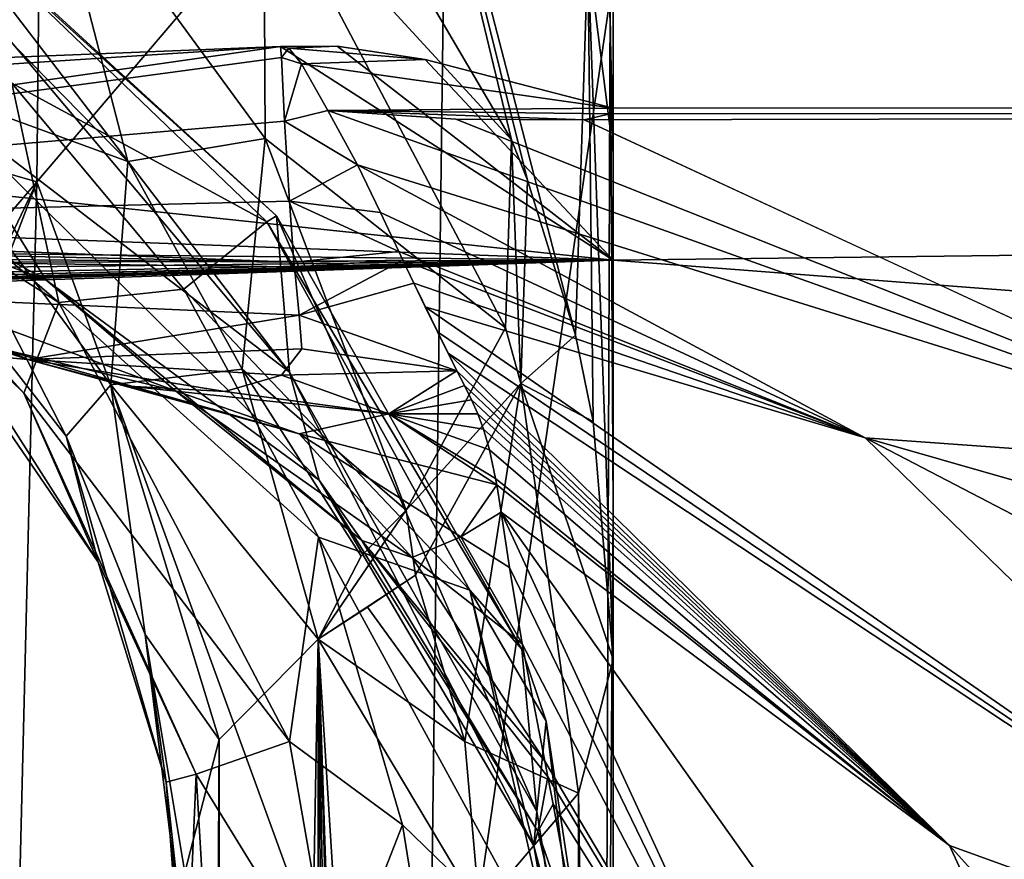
# Model space of a CAD drawing. Header units: millimetres. Extents: x -151 to 151, y -40 to 44.
# Tile 56 of 124: x -104.754 to -103.835, y 20.653 to 21.438. Entities that reach past the tile are written whole.
import ezdxf

# ---------------------------------------------------------------- set-up
doc = ezdxf.new("R2010")
doc.units = ezdxf.units.MM
doc.header["$LTSCALE"] = 45.597872
for name, color, linetype in [('280', 7, 'CONTINUOUS'), ('286', 7, 'CONTINUOUS'), ('355', 7, 'CONTINUOUS'), ('356', 7, 'CONTINUOUS'), ('358', 7, 'CONTINUOUS'), ('377', 7, 'CONTINUOUS'), ('389', 7, 'CONTINUOUS'), ('390', 7, 'CONTINUOUS'), ('408', 7, 'CONTINUOUS'), ('459', 7, 'CONTINUOUS'), ('460', 7, 'CONTINUOUS'), ('462', 7, 'CONTINUOUS'), ('463', 7, 'CONTINUOUS'), ('470', 7, 'CONTINUOUS'), ('507', 7, 'CONTINUOUS'), ('508', 7, 'CONTINUOUS'), ('518', 7, 'CONTINUOUS'), ('519', 7, 'CONTINUOUS'), ('520', 7, 'CONTINUOUS'), ('521', 7, 'CONTINUOUS'), ('552', 7, 'CONTINUOUS'), ('554', 7, 'CONTINUOUS')]:
    doc.layers.add(name, color=color, linetype=linetype)

msp = doc.modelspace()

# ---------------------------------------------------------------- linework, layer by layer
at = {"layer": '280', "color": 7, "linetype": 'CONTINUOUS', "true_color": 0xa2afbf}
for points in [[(-105.6509, 21.3668, -0.56749), (-104.51047, 21.41259, -0.25952), (-104.2, 21.21303, -3.00631), (-105.6509, 21.3668, -0.56749)], [(-104.2, 21.21303, -3.00631), (-104.51047, 21.41259, -0.25952), (-104.45757, 21.41298, 0.35979), (-104.2, 21.21303, -3.00631)], [(-104.37534, 21.40061, 0.88452), (-104.2, 21.21303, -3.00631), (-104.45757, 21.41298, 0.35979), (-104.37534, 21.40061, 0.88452)], [(-104.2, 21.35517, 1.72838), (-104.2, 21.21303, -3.00631), (-104.37534, 21.40061, 0.88452), (-104.2, 21.35517, 1.72838)], [(-106.88587, 21.31354, -0.86796), (-105.6509, 21.3668, -0.56749), (-104.2, 21.21303, -3.00631), (-106.88587, 21.31354, -0.86796)], [(-108.1962, 21.25419, -1.15321), (-106.88587, 21.31354, -0.86796), (-104.2, 21.21303, -3.00631), (-108.1962, 21.25419, -1.15321)], [(-109.45797, 21.19528, -1.39878), (-108.1962, 21.25419, -1.15321), (-104.2, 21.21303, -3.00631), (-109.45797, 21.19528, -1.39878)], [(-119.50878, 20.68306, -2.93597), (-119.15391, 20.74805, -2.53877), (-104.2, 21.21303, -3.00631), (-119.50878, 20.68306, -2.93597)], [(-104.2, 20.03399, -7.59406), (-119.50878, 20.68306, -2.93597), (-104.2, 21.21303, -3.00631), (-104.2, 20.03399, -7.59406)], [(-119.15391, 20.74805, -2.53877), (-117.98888, 20.7984, -2.46085), (-104.2, 21.21303, -3.00631), (-119.15391, 20.74805, -2.53877)], [(-117.98888, 20.7984, -2.46085), (-116.75035, 20.85338, -2.36207), (-104.2, 21.21303, -3.00631), (-117.98888, 20.7984, -2.46085)], [(-116.75035, 20.85338, -2.36207), (-115.42056, 20.91388, -2.2369), (-104.2, 21.21303, -3.00631), (-116.75035, 20.85338, -2.36207)], [(-115.42056, 20.91388, -2.2369), (-113.97688, 20.98099, -2.0774), (-104.2, 21.21303, -3.00631), (-115.42056, 20.91388, -2.2369)], [(-113.97688, 20.98099, -2.0774), (-112.39091, 21.05593, -1.87185), (-104.2, 21.21303, -3.00631), (-113.97688, 20.98099, -2.0774)], [(-112.39091, 21.05593, -1.87185), (-110.62481, 21.14, -1.60241), (-104.2, 21.21303, -3.00631), (-112.39091, 21.05593, -1.87185)], [(-110.62481, 21.14, -1.60241), (-109.45797, 21.19528, -1.39878), (-104.2, 21.21303, -3.00631), (-110.62481, 21.14, -1.60241)], [(-119.83185, 20.62135, -3.27072), (-119.50878, 20.68306, -2.93597), (-104.2, 20.03399, -7.59406), (-119.83185, 20.62135, -3.27072)]]:
    msp.add_3dface(points, dxfattribs=at)
at = {"layer": '286', "color": 7, "linetype": 'CONTINUOUS', "true_color": 0xa2afbf}
for points in [[(-107.46144, 22.02488, 12.09411), (-106.40587, 21.88176, 12.44352), (-104.74663, 21.1204, 8.58517), (-107.46144, 22.02488, 12.09411)], [(-105.88218, 21.22386, 8.21383), (-107.46144, 22.02488, 12.09411), (-104.74663, 21.1204, 8.58517), (-105.88218, 21.22386, 8.21383)], [(-104.74663, 21.1204, 8.58517), (-106.40587, 21.88176, 12.44352), (-104.77669, 21.13156, 8.79238), (-104.74663, 21.1204, 8.58517)], [(-104.51047, 21.41259, -0.25952), (-105.6509, 21.3668, -0.56749), (-106.99304, 21.2513, 3.45964), (-104.51047, 21.41259, -0.25952)], [(-104.51047, 21.41259, -0.25952), (-106.99304, 21.2513, 3.45964), (-105.73174, 21.23771, 3.80829), (-104.51047, 21.41259, -0.25952)], [(-104.51047, 21.41259, -0.25952), (-105.73174, 21.23771, 3.80829), (-104.50969, 21.40235, 0.79895), (-104.51047, 21.41259, -0.25952)], [(-104.50969, 21.40235, 0.79895), (-105.73174, 21.23771, 3.80829), (-104.50672, 21.34311, 2.12318), (-104.50969, 21.40235, 0.79895)], [(-105.73174, 21.23771, 3.80829), (-104.50229, 21.26815, 3.31309), (-104.50672, 21.34311, 2.12318), (-105.73174, 21.23771, 3.80829)], [(-107.04097, 21.30873, 7.85594), (-105.88218, 21.22386, 8.21383), (-104.49802, 21.21134, 4.1924), (-107.04097, 21.30873, 7.85594)], [(-105.73174, 21.23771, 3.80829), (-107.04097, 21.30873, 7.85594), (-104.49802, 21.21134, 4.1924), (-105.73174, 21.23771, 3.80829)], [(-105.73174, 21.23771, 3.80829), (-104.49802, 21.21134, 4.1924), (-104.50229, 21.26815, 3.31309), (-105.73174, 21.23771, 3.80829)], [(-105.88218, 21.22386, 8.21383), (-104.74663, 21.1204, 8.58517), (-104.49327, 21.16176, 5.03681), (-105.88218, 21.22386, 8.21383)], [(-104.49802, 21.21134, 4.1924), (-105.88218, 21.22386, 8.21383), (-104.49764, 21.20689, 4.26393), (-104.49802, 21.21134, 4.1924)], [(-104.49764, 21.20689, 4.26393), (-105.88218, 21.22386, 8.21383), (-104.49327, 21.16176, 5.03681), (-104.49764, 21.20689, 4.26393)], [(-104.49327, 21.16176, 5.03681), (-104.74663, 21.1204, 8.58517), (-104.49053, 21.13016, 5.66718), (-104.49327, 21.16176, 5.03681)], [(-104.49053, 21.13016, 5.66718), (-104.74663, 21.1204, 8.58517), (-104.50955, 21.10558, 6.30938), (-104.49053, 21.13016, 5.66718)], [(-104.74663, 21.1204, 8.58517), (-104.65225, 21.09547, 7.88129), (-104.56265, 21.09055, 7.05249), (-104.74663, 21.1204, 8.58517)], [(-104.50955, 21.10558, 6.30938), (-104.74663, 21.1204, 8.58517), (-104.56265, 21.09055, 7.05249), (-104.50955, 21.10558, 6.30938)]]:
    msp.add_3dface(points, dxfattribs=at)
at = {"layer": '355', "color": 7, "linetype": 'CONTINUOUS', "true_color": 0xa2afbf}
for points in [[(-105.05357, 21.46332, 13.84484), (-104.71764, 21.17354, 14.16504), (-104.76141, 21.37837, 13.83156), (-105.05357, 21.46332, 13.84484)], [(-104.76141, 21.37837, 13.83156), (-104.71764, 21.17354, 14.16504), (-104.6007, 21.18596, 14.04129), (-104.76141, 21.37837, 13.83156)], [(-104.6007, 21.18596, 14.04129), (-104.71764, 21.17354, 14.16504), (-104.47512, 20.95449, 14.29325), (-104.6007, 21.18596, 14.04129)], [(-104.71764, 21.17354, 14.16504), (-104.50216, 20.76358, 14.61387), (-104.47512, 20.95449, 14.29325), (-104.71764, 21.17354, 14.16504)], [(-104.50216, 20.76358, 14.61387), (-104.39648, 20.68576, 14.58824), (-104.47512, 20.95449, 14.29325), (-104.50216, 20.76358, 14.61387)], [(-104.46027, 20.5232, 14.8826), (-104.39648, 20.68576, 14.58824), (-104.50216, 20.76358, 14.61387), (-104.46027, 20.5232, 14.8826)], [(-104.36351, 20.48085, 14.79679), (-104.39648, 20.68576, 14.58824), (-104.46027, 20.5232, 14.8826), (-104.36351, 20.48085, 14.79679)]]:
    msp.add_3dface(points, dxfattribs=at)
at = {"layer": '356', "color": 7, "linetype": 'CONTINUOUS', "true_color": 0xa2afbf}
for points in [[(-104.95199, 21.61057, 14.89025), (-104.73192, 21.60983, 15.15395), (-104.65303, 21.30529, 15.28946), (-104.95199, 21.61057, 14.89025)], [(-104.73192, 21.60983, 15.15395), (-104.52502, 21.32667, 15.46414), (-104.65303, 21.30529, 15.28946), (-104.73192, 21.60983, 15.15395)], [(-104.65303, 21.30529, 15.28946), (-104.52502, 21.32667, 15.46414), (-104.54622, 21.11126, 15.5271), (-104.65303, 21.30529, 15.28946)], [(-104.52502, 21.32667, 15.46414), (-104.39308, 20.97969, 15.84158), (-104.54622, 21.11126, 15.5271), (-104.52502, 21.32667, 15.46414)], [(-104.54622, 21.11126, 15.5271), (-104.39308, 20.97969, 15.84158), (-104.43526, 20.93655, 15.81368), (-104.54622, 21.11126, 15.5271)], [(-104.4753, 20.85908, 15.82176), (-104.54622, 21.11126, 15.5271), (-104.43526, 20.93655, 15.81368), (-104.4753, 20.85908, 15.82176)]]:
    msp.add_3dface(points, dxfattribs=at)
at = {"layer": '358', "color": 7, "linetype": 'CONTINUOUS', "true_color": 0xa2afbf}
for points in [[(-104.38437, 20.91877, 15.90815), (-104.33853, 20.76357, 16.137), (-104.42947, 20.88901, 15.86545), (-104.38437, 20.91877, 15.90815)], [(-104.33853, 20.76357, 16.137), (-104.4753, 20.85908, 15.82176), (-104.42947, 20.88901, 15.86545), (-104.33853, 20.76357, 16.137)], [(-104.3885, 15.88045, 20.93983), (-104.4753, 20.85908, 15.82176), (-104.34088, 16.11042, 20.78637), (-104.3885, 15.88045, 20.93983)], [(-104.4753, 20.85908, 15.82176), (-104.3885, 15.88045, 20.93983), (-104.43155, 15.83943, 20.91169), (-104.4753, 20.85908, 15.82176)], [(-104.34088, 16.11042, 20.78637), (-104.4753, 20.85908, 15.82176), (-104.32471, 16.30614, 20.61662), (-104.34088, 16.11042, 20.78637)], [(-104.32471, 16.30614, 20.61662), (-104.4753, 20.85908, 15.82176), (-104.3247, 18.45635, 18.46643), (-104.32471, 16.30614, 20.61662)], [(-104.3247, 18.45635, 18.46643), (-104.4753, 20.85908, 15.82176), (-104.3247, 20.60656, 16.31623), (-104.3247, 18.45635, 18.46643)], [(-104.3247, 20.60656, 16.31623), (-104.4753, 20.85908, 15.82176), (-104.33853, 20.76357, 16.137), (-104.3247, 20.60656, 16.31623)], [(-104.4753, 15.79746, 20.88338), (-104.4753, 20.85908, 15.82176), (-104.43155, 15.83943, 20.91169), (-104.4753, 15.79746, 20.88338)]]:
    msp.add_3dface(points, dxfattribs=at)
at = {"layer": '377', "color": 7, "linetype": 'CONTINUOUS', "true_color": 0xa2afbf}
for points in [[(-104.95316, 21.35903, 14.6421), (-104.71076, 21.04858, 15.05355), (-104.68096, 20.93096, 14.86851), (-104.95316, 21.35903, 14.6421)], [(-104.90929, 21.26484, 14.44735), (-104.95316, 21.35903, 14.6421), (-104.68096, 20.93096, 14.86851), (-104.90929, 21.26484, 14.44735)], [(-104.71076, 21.04858, 15.05355), (-104.63688, 20.86357, 15.29146), (-104.6172, 20.72559, 15.12596), (-104.71076, 21.04858, 15.05355)], [(-104.68096, 20.93096, 14.86851), (-104.71076, 21.04858, 15.05355), (-104.6172, 20.72559, 15.12596), (-104.68096, 20.93096, 14.86851)], [(-104.6, 20.64104, 15.57258), (-104.6, 20.56561, 15.497), (-104.63688, 20.86357, 15.29146), (-104.6, 20.64104, 15.57258)], [(-104.63688, 20.86357, 15.29146), (-104.6, 20.56561, 15.497), (-104.6172, 20.72559, 15.12596), (-104.63688, 20.86357, 15.29146)], [(-104.6, 20.56561, 15.497), (-104.6, 20.48992, 15.42136), (-104.6172, 20.72559, 15.12596), (-104.6, 20.56561, 15.497)]]:
    msp.add_3dface(points, dxfattribs=at)
at = {"layer": '389', "color": 7, "linetype": 'CONTINUOUS', "true_color": 0xa2afbf}
for points in [[(-104.95199, 21.61057, 14.89025), (-104.65303, 21.30529, 15.28946), (-104.88637, 21.39045, 14.8926), (-104.95199, 21.61057, 14.89025)], [(-104.71076, 21.04858, 15.05355), (-104.95316, 21.35903, 14.6421), (-104.88637, 21.39045, 14.8926), (-104.71076, 21.04858, 15.05355)], [(-104.65303, 21.30529, 15.28946), (-104.66909, 21.09666, 15.28211), (-104.88637, 21.39045, 14.8926), (-104.65303, 21.30529, 15.28946)], [(-104.66909, 21.09666, 15.28211), (-104.71076, 21.04858, 15.05355), (-104.88637, 21.39045, 14.8926), (-104.66909, 21.09666, 15.28211)], [(-104.65303, 21.30529, 15.28946), (-104.54622, 21.11126, 15.5271), (-104.66909, 21.09666, 15.28211), (-104.65303, 21.30529, 15.28946)], [(-104.54622, 21.11126, 15.5271), (-104.4753, 20.85908, 15.82176), (-104.66909, 21.09666, 15.28211), (-104.54622, 21.11126, 15.5271)], [(-104.63688, 20.86357, 15.29146), (-104.71076, 21.04858, 15.05355), (-104.66909, 21.09666, 15.28211), (-104.63688, 20.86357, 15.29146)], [(-104.4753, 20.85908, 15.82176), (-104.56784, 20.76546, 15.69766), (-104.66909, 21.09666, 15.28211), (-104.4753, 20.85908, 15.82176)], [(-104.56784, 20.76546, 15.69766), (-104.63688, 20.86357, 15.29146), (-104.66909, 21.09666, 15.28211), (-104.56784, 20.76546, 15.69766)], [(-104.6, 20.64104, 15.57258), (-104.63688, 20.86357, 15.29146), (-104.56784, 20.76546, 15.69766), (-104.6, 20.64104, 15.57258)]]:
    msp.add_3dface(points, dxfattribs=at)
at = {"layer": '390', "color": 7, "linetype": 'CONTINUOUS', "true_color": 0xa2afbf}
for points in [[(-104.4753, 20.85908, 15.82176), (-104.4753, 15.79746, 20.88338), (-104.56795, 15.67589, 20.78681), (-104.4753, 20.85908, 15.82176)], [(-104.56784, 20.76546, 15.69766), (-104.4753, 20.85908, 15.82176), (-104.56795, 15.67589, 20.78681), (-104.56784, 20.76546, 15.69766)], [(-104.6, 15.54764, 20.66598), (-104.6, 20.64104, 15.57258), (-104.56784, 20.76546, 15.69766), (-104.6, 15.54764, 20.66598)], [(-104.6, 15.54764, 20.66598), (-104.56784, 20.76546, 15.69766), (-104.56795, 15.67589, 20.78681), (-104.6, 15.54764, 20.66598)]]:
    msp.add_3dface(points, dxfattribs=at)
at = {"layer": '408', "color": 7, "linetype": 'CONTINUOUS', "true_color": 0xa2afbf}
for points in [[(-104.71764, 21.17354, 14.16504), (-105.05357, 21.46332, 13.84484), (-105.06334, 21.39426, 14.06062), (-104.71764, 21.17354, 14.16504)], [(-104.7503, 21.08898, 14.42589), (-104.71764, 21.17354, 14.16504), (-105.06334, 21.39426, 14.06062), (-104.7503, 21.08898, 14.42589)], [(-104.90929, 21.26484, 14.44735), (-104.7503, 21.08898, 14.42589), (-105.06334, 21.39426, 14.06062), (-104.90929, 21.26484, 14.44735)], [(-104.90929, 21.26484, 14.44735), (-104.68096, 20.93096, 14.86851), (-104.7503, 21.08898, 14.42589), (-104.90929, 21.26484, 14.44735)], [(-104.50216, 20.76358, 14.61387), (-104.71764, 21.17354, 14.16504), (-104.7503, 21.08898, 14.42589), (-104.50216, 20.76358, 14.61387)], [(-104.58921, 20.73315, 14.85004), (-104.50216, 20.76358, 14.61387), (-104.7503, 21.08898, 14.42589), (-104.58921, 20.73315, 14.85004)], [(-104.68096, 20.93096, 14.86851), (-104.58921, 20.73315, 14.85004), (-104.7503, 21.08898, 14.42589), (-104.68096, 20.93096, 14.86851)], [(-104.68096, 20.93096, 14.86851), (-104.6172, 20.72559, 15.12596), (-104.58921, 20.73315, 14.85004), (-104.68096, 20.93096, 14.86851)], [(-104.46027, 20.5232, 14.8826), (-104.50216, 20.76358, 14.61387), (-104.58921, 20.73315, 14.85004), (-104.46027, 20.5232, 14.8826)], [(-104.6172, 20.72559, 15.12596), (-104.6, 20.48992, 15.42136), (-104.58921, 20.73315, 14.85004), (-104.6172, 20.72559, 15.12596)], [(-104.6, 20.48992, 15.42136), (-104.56783, 20.36548, 15.29626), (-104.58921, 20.73315, 14.85004), (-104.6, 20.48992, 15.42136)], [(-104.56783, 20.36548, 15.29626), (-104.46027, 20.5232, 14.8826), (-104.58921, 20.73315, 14.85004), (-104.56783, 20.36548, 15.29626)]]:
    msp.add_3dface(points, dxfattribs=at)
at = {"layer": '459', "color": 7, "linetype": 'CONTINUOUS', "true_color": 0xa2afbf}
for points in [[(-92.2, 21.36474, 2.4079), (-92.2, 21.36488, -2.40663), (-104.22692, 21.34431, 1.85581), (-92.2, 21.36474, 2.4079)], [(-104.22692, 21.34431, 1.85581), (-92.2, 21.36488, -2.40663), (-104.20274, 21.34972, 1.79424), (-104.22692, 21.34431, 1.85581)], [(-103.51828, 21.01517, 4.19237), (-92.2, 21.36474, 2.4079), (-104.22692, 21.34431, 1.85581), (-103.51828, 21.01517, 4.19237)], [(-92.2, 21.36488, -2.40663), (-104.2, 21.35517, 1.72838), (-104.20274, 21.34972, 1.79424), (-92.2, 21.36488, -2.40663)], [(-104.2, 21.21303, -3.00631), (-104.2, 21.35517, 1.72838), (-92.2, 21.36488, -2.40663), (-104.2, 21.21303, -3.00631)], [(-92.2, 20.29364, -7.10057), (-104.2, 21.21303, -3.00631), (-92.2, 21.36488, -2.40663), (-92.2, 20.29364, -7.10057)], [(-104.2, 20.03399, -7.59406), (-104.2, 21.21303, -3.00631), (-92.2, 20.29364, -7.10057), (-104.2, 20.03399, -7.59406)]]:
    msp.add_3dface(points, dxfattribs=at)
at = {"layer": '460', "color": 7, "linetype": 'CONTINUOUS', "true_color": 0xa2afbf}
for points in [[(-104.2, 22.16176, 23.4552), (-104.2, 20.98052, 22.76917), (-104.2, 24.49459, 23.70075), (-104.2, 22.16176, 23.4552)], [(-104.2, 24.49459, 23.70075), (-104.2, 20.98052, 22.76917), (-104.2, 23.74148, 22.6116), (-104.2, 24.49459, 23.70075)], [(-104.2, 19.97034, 22.24733), (-104.2, 19.69314, 22.11221), (-104.2, 23.74148, 22.6116), (-104.2, 19.97034, 22.24733)], [(-104.2, 23.74148, 22.6116), (-104.2, 19.69314, 22.11221), (-104.2, 23.19625, 21.73233), (-104.2, 23.74148, 22.6116)], [(-104.2, 20.13438, 22.32862), (-104.2, 19.97034, 22.24733), (-104.2, 23.74148, 22.6116), (-104.2, 20.13438, 22.32862)], [(-104.2, 20.42449, 22.47522), (-104.2, 20.13438, 22.32862), (-104.2, 23.74148, 22.6116), (-104.2, 20.42449, 22.47522)], [(-104.2, 20.98052, 22.76917), (-104.2, 20.42449, 22.47522), (-104.2, 23.74148, 22.6116), (-104.2, 20.98052, 22.76917)], [(-104.2, 19.18001, 21.87235), (-104.2, 18.22326, 21.45897), (-104.2, 23.19625, 21.73233), (-104.2, 19.18001, 21.87235)], [(-104.2, 23.19625, 21.73233), (-104.2, 18.22326, 21.45897), (-104.2, 22.84156, 21.11149), (-104.2, 23.19625, 21.73233)], [(-104.2, 19.69314, 22.11221), (-104.2, 19.18001, 21.87235), (-104.2, 23.19625, 21.73233), (-104.2, 19.69314, 22.11221)], [(-104.2, 18.22326, 21.45897), (-104.2, 16.53975, 20.85024), (-104.2, 22.84156, 21.11149), (-104.2, 18.22326, 21.45897)], [(-104.2, 22.84156, 21.11149), (-104.2, 16.53975, 20.85024), (-104.2, 22.32891, 20.13496), (-104.2, 22.84156, 21.11149)], [(-104.2, 22.32891, 20.13496), (-104.2, 16.53975, 20.85024), (-104.2, 18.68996, 18.70004), (-104.2, 22.32891, 20.13496)], [(-104.2, 21.79915, 19.01849), (-104.2, 22.32891, 20.13496), (-104.2, 18.68996, 18.70004), (-104.2, 21.79915, 19.01849)], [(-104.2, 21.31384, 17.86449), (-104.2, 21.79915, 19.01849), (-104.2, 18.68996, 18.70004), (-104.2, 21.31384, 17.86449)], [(-104.2, 20.84018, 16.54987), (-104.2, 21.31384, 17.86449), (-104.2, 18.68996, 18.70004), (-104.2, 20.84018, 16.54987)]]:
    msp.add_3dface(points, dxfattribs=at)
at = {"layer": '462', "color": 7, "linetype": 'CONTINUOUS', "true_color": 0xa2afbf}
for points in [[(-104.72386, 22.66891, 25.41262), (-105.29036, 21.44412, 25.10753), (-104.73813, 21.28638, 24.51947), (-104.72386, 22.66891, 25.41262)], [(-104.72386, 22.66891, 25.41262), (-104.73813, 21.28638, 24.51947), (-104.35488, 21.73616, 24.09935), (-104.72386, 22.66891, 25.41262)], [(-104.2, 20.98052, 22.76917), (-104.2, 22.16176, 23.4552), (-104.20267, 21.45889, 23.15586), (-104.2, 20.98052, 22.76917)], [(-104.35488, 21.73616, 24.09935), (-104.73813, 21.28638, 24.51947), (-104.37374, 20.28384, 23.32102), (-104.35488, 21.73616, 24.09935)], [(-104.35488, 21.73616, 24.09935), (-104.37374, 20.28384, 23.32102), (-104.20267, 21.45889, 23.15586), (-104.35488, 21.73616, 24.09935)], [(-104.20267, 21.45889, 23.15586), (-104.37374, 20.28384, 23.32102), (-104.20881, 19.76612, 22.35593), (-104.20267, 21.45889, 23.15586)], [(-104.2, 20.98052, 22.76917), (-104.20267, 21.45889, 23.15586), (-104.20881, 19.76612, 22.35593), (-104.2, 20.98052, 22.76917)], [(-105.29036, 21.44412, 25.10753), (-105.31115, 20.61237, 24.61657), (-104.73813, 21.28638, 24.51947), (-105.29036, 21.44412, 25.10753)], [(-105.32895, 20.04264, 24.30864), (-105.34254, 19.70519, 24.13733), (-104.73813, 21.28638, 24.51947), (-105.32895, 20.04264, 24.30864)], [(-104.73813, 21.28638, 24.51947), (-105.34254, 19.70519, 24.13733), (-104.77402, 19.83051, 23.74669), (-104.73813, 21.28638, 24.51947)], [(-105.31115, 20.61237, 24.61657), (-105.32895, 20.04264, 24.30864), (-104.73813, 21.28638, 24.51947), (-105.31115, 20.61237, 24.61657)], [(-104.73813, 21.28638, 24.51947), (-104.77402, 19.83051, 23.74669), (-104.37374, 20.28384, 23.32102), (-104.73813, 21.28638, 24.51947)], [(-104.2, 20.42449, 22.47522), (-104.2, 20.98052, 22.76917), (-104.20881, 19.76612, 22.35593), (-104.2, 20.42449, 22.47522)]]:
    msp.add_3dface(points, dxfattribs=at)
at = {"layer": '463', "color": 7, "linetype": 'CONTINUOUS', "true_color": 0xa2afbf}
for points in [[(-104.50106, 21.67661, 15.67924), (-104.45935, 22.00783, 16.92225), (-104.29484, 21.32565, 16.05954), (-104.50106, 21.67661, 15.67924)], [(-104.22345, 21.50028, 17.50207), (-104.23507, 21.14291, 16.26809), (-104.45935, 22.00783, 16.92225), (-104.22345, 21.50028, 17.50207)], [(-104.23507, 21.14291, 16.26809), (-104.27995, 21.28773, 16.10241), (-104.45935, 22.00783, 16.92225), (-104.23507, 21.14291, 16.26809)], [(-104.29484, 21.32565, 16.05954), (-104.45935, 22.00783, 16.92225), (-104.27995, 21.28773, 16.10241), (-104.29484, 21.32565, 16.05954)], [(-104.21449, 21.93571, 18.73339), (-104.2, 21.31384, 17.86449), (-104.22345, 21.50028, 17.50207), (-104.21449, 21.93571, 18.73339)], [(-104.2, 21.79915, 19.01849), (-104.2, 21.31384, 17.86449), (-104.21449, 21.93571, 18.73339), (-104.2, 21.79915, 19.01849)], [(-104.83531, 21.36393, 11.97453), (-104.91208, 21.59504, 13.26009), (-104.50224, 21.10859, 12.42787), (-104.83531, 21.36393, 11.97453)], [(-104.50224, 21.10859, 12.42787), (-104.91208, 21.59504, 13.26009), (-104.84131, 21.55092, 13.30043), (-104.50224, 21.10859, 12.42787)], [(-104.51438, 21.25439, 13.55931), (-104.50224, 21.10859, 12.42787), (-104.84131, 21.55092, 13.30043), (-104.51438, 21.25439, 13.55931)], [(-104.23507, 21.14291, 16.26809), (-104.22345, 21.50028, 17.50207), (-104.21851, 21.06245, 16.35104), (-104.23507, 21.14291, 16.26809)], [(-104.2, 21.31384, 17.86449), (-104.2, 20.84018, 16.54987), (-104.22345, 21.50028, 17.50207), (-104.2, 21.31384, 17.86449)], [(-104.22345, 21.50028, 17.50207), (-104.2, 20.84018, 16.54987), (-104.21851, 21.06245, 16.35104), (-104.22345, 21.50028, 17.50207)], [(-105.07892, 21.32393, 10.72387), (-105.21104, 21.46429, 11.5904), (-104.72969, 21.1948, 10.6634), (-105.07892, 21.32393, 10.72387)], [(-104.72969, 21.1948, 10.6634), (-105.21104, 21.46429, 11.5904), (-104.83531, 21.36393, 11.97453), (-104.72969, 21.1948, 10.6634)], [(-104.51047, 21.41259, -0.25952), (-104.50969, 21.40235, 0.79895), (-104.50273, 21.41113, 0.41326), (-104.51047, 21.41259, -0.25952)], [(-104.50273, 21.41113, 0.41326), (-104.50969, 21.40235, 0.79895), (-104.49092, 21.39648, 0.98684), (-104.50273, 21.41113, 0.41326)], [(-104.50969, 21.40235, 0.79895), (-104.50672, 21.34311, 2.12318), (-104.49092, 21.39648, 0.98684), (-104.50969, 21.40235, 0.79895)], [(-104.50672, 21.34311, 2.12318), (-104.46624, 21.35292, 1.91493), (-104.49092, 21.39648, 0.98684), (-104.50672, 21.34311, 2.12318)], [(-104.72969, 21.1948, 10.6634), (-104.83531, 21.36393, 11.97453), (-104.47461, 21.00777, 11.28502), (-104.72969, 21.1948, 10.6634)], [(-104.47461, 21.00777, 11.28502), (-104.83531, 21.36393, 11.97453), (-104.50224, 21.10859, 12.42787), (-104.47461, 21.00777, 11.28502)], [(-104.46624, 21.35292, 1.91493), (-104.50672, 21.34311, 2.12318), (-104.43871, 21.30215, 2.69354), (-104.46624, 21.35292, 1.91493)], [(-104.50672, 21.34311, 2.12318), (-104.50229, 21.26815, 3.31309), (-104.43871, 21.30215, 2.69354), (-104.50672, 21.34311, 2.12318)], [(-104.92585, 21.20765, 9.76061), (-105.07892, 21.32393, 10.72387), (-104.72969, 21.1948, 10.6634), (-104.92585, 21.20765, 9.76061)], [(-104.43871, 21.30215, 2.69354), (-104.50229, 21.26815, 3.31309), (-104.41716, 21.25749, 3.29763), (-104.43871, 21.30215, 2.69354)], [(-104.50229, 21.26815, 3.31309), (-104.49802, 21.21134, 4.1924), (-104.39994, 21.2211, 3.76878), (-104.50229, 21.26815, 3.31309)], [(-104.41716, 21.25749, 3.29763), (-104.50229, 21.26815, 3.31309), (-104.39994, 21.2211, 3.76878), (-104.41716, 21.25749, 3.29763)], [(-104.50224, 21.10859, 12.42787), (-104.51438, 21.25439, 13.55931), (-104.27132, 20.69813, 12.78524), (-104.50224, 21.10859, 12.42787)], [(-104.27132, 20.69813, 12.78524), (-104.51438, 21.25439, 13.55931), (-104.28504, 20.84987, 13.90952), (-104.27132, 20.69813, 12.78524)], [(-104.39994, 21.2211, 3.76878), (-104.49802, 21.21134, 4.1924), (-104.3962, 21.21321, 3.87), (-104.39994, 21.2211, 3.76878)], [(-104.77669, 21.13156, 8.79238), (-104.92585, 21.20765, 9.76061), (-104.60873, 21.09108, 9.33058), (-104.77669, 21.13156, 8.79238)], [(-104.60873, 21.09108, 9.33058), (-104.92585, 21.20765, 9.76061), (-104.72969, 21.1948, 10.6634), (-104.60873, 21.09108, 9.33058)], [(-104.49802, 21.21134, 4.1924), (-104.49764, 21.20689, 4.26393), (-104.3962, 21.21321, 3.87), (-104.49802, 21.21134, 4.1924)], [(-104.49764, 21.20689, 4.26393), (-104.49327, 21.16176, 5.03681), (-104.3962, 21.21321, 3.87), (-104.49764, 21.20689, 4.26393)], [(-104.3962, 21.21321, 3.87), (-104.49327, 21.16176, 5.03681), (-104.38592, 21.19167, 4.14586), (-104.3962, 21.21321, 3.87)], [(-104.60873, 21.09108, 9.33058), (-104.72969, 21.1948, 10.6634), (-104.43462, 20.95132, 10.13099), (-104.60873, 21.09108, 9.33058)], [(-104.43462, 20.95132, 10.13099), (-104.72969, 21.1948, 10.6634), (-104.47461, 21.00777, 11.28502), (-104.43462, 20.95132, 10.13099)], [(-104.34578, 21.10972, 5.21312), (-104.38592, 21.19167, 4.14586), (-104.49327, 21.16176, 5.03681), (-104.34578, 21.10972, 5.21312)], [(-104.38592, 21.19167, 4.14586), (-104.34578, 21.10972, 5.21312), (-104.37531, 21.16964, 4.42862), (-104.38592, 21.19167, 4.14586)], [(-104.37531, 21.16964, 4.42862), (-104.34578, 21.10972, 5.21312), (-104.36394, 21.14633, 4.73009), (-104.37531, 21.16964, 4.42862)], [(-104.49327, 21.16176, 5.03681), (-104.49053, 21.13016, 5.66718), (-104.34578, 21.10972, 5.21312), (-104.49327, 21.16176, 5.03681)], [(-104.36394, 21.14633, 4.73009), (-104.34578, 21.10972, 5.21312), (-104.3538, 21.1258, 4.99899), (-104.36394, 21.14633, 4.73009)], [(-104.74663, 21.1204, 8.58517), (-104.77669, 21.13156, 8.79238), (-104.49305, 21.05098, 7.97846), (-104.74663, 21.1204, 8.58517)], [(-104.49305, 21.05098, 7.97846), (-104.77669, 21.13156, 8.79238), (-104.60873, 21.09108, 9.33058), (-104.49305, 21.05098, 7.97846)], [(-104.49053, 21.13016, 5.66718), (-104.50955, 21.10558, 6.30938), (-104.34578, 21.10972, 5.21312), (-104.49053, 21.13016, 5.66718)], [(-104.65225, 21.09547, 7.88129), (-104.74663, 21.1204, 8.58517), (-104.49305, 21.05098, 7.97846), (-104.65225, 21.09547, 7.88129)], [(-104.50955, 21.10558, 6.30938), (-104.56265, 21.09055, 7.05249), (-104.40953, 21.06952, 6.6109), (-104.50955, 21.10558, 6.30938)], [(-104.34578, 21.10972, 5.21312), (-104.50955, 21.10558, 6.30938), (-104.40953, 21.06952, 6.6109), (-104.34578, 21.10972, 5.21312)], [(-104.47461, 21.00777, 11.28502), (-104.50224, 21.10859, 12.42787), (-104.27407, 20.6659, 11.59331), (-104.47461, 21.00777, 11.28502)], [(-104.27407, 20.6659, 11.59331), (-104.50224, 21.10859, 12.42787), (-104.27132, 20.69813, 12.78524), (-104.27407, 20.6659, 11.59331)], [(-104.34578, 21.10972, 5.21312), (-104.40953, 21.06952, 6.6109), (-104.33876, 21.09607, 5.39795), (-104.34578, 21.10972, 5.21312)], [(-104.56265, 21.09055, 7.05249), (-104.65225, 21.09547, 7.88129), (-104.40953, 21.06952, 6.6109), (-104.56265, 21.09055, 7.05249)], [(-104.40953, 21.06952, 6.6109), (-104.65225, 21.09547, 7.88129), (-104.49305, 21.05098, 7.97846), (-104.40953, 21.06952, 6.6109)], [(-104.33876, 21.09607, 5.39795), (-104.40953, 21.06952, 6.6109), (-104.33204, 21.08277, 5.57797), (-104.33876, 21.09607, 5.39795)], [(-104.49305, 21.05098, 7.97846), (-104.60873, 21.09108, 9.33058), (-104.38763, 20.93526, 8.96622), (-104.49305, 21.05098, 7.97846)], [(-104.38763, 20.93526, 8.96622), (-104.60873, 21.09108, 9.33058), (-104.43462, 20.95132, 10.13099), (-104.38763, 20.93526, 8.96622)], [(-104.33204, 21.08277, 5.57797), (-104.40953, 21.06952, 6.6109), (-104.32622, 21.06949, 5.75553), (-104.33204, 21.08277, 5.57797)], [(-104.40953, 21.06952, 6.6109), (-104.49305, 21.05098, 7.97846), (-104.30859, 21.00331, 6.60475), (-104.40953, 21.06952, 6.6109)], [(-104.32622, 21.06949, 5.75553), (-104.40953, 21.06952, 6.6109), (-104.32106, 21.05522, 5.94424), (-104.32622, 21.06949, 5.75553)], [(-104.32106, 21.05522, 5.94424), (-104.40953, 21.06952, 6.6109), (-104.31548, 21.03583, 6.19636), (-104.32106, 21.05522, 5.94424)], [(-104.31548, 21.03583, 6.19636), (-104.40953, 21.06952, 6.6109), (-104.30967, 21.00918, 6.53248), (-104.31548, 21.03583, 6.19636)], [(-104.30967, 21.00918, 6.53248), (-104.40953, 21.06952, 6.6109), (-104.30859, 21.00331, 6.60475), (-104.30967, 21.00918, 6.53248)], [(-104.30859, 21.00331, 6.60475), (-104.49305, 21.05098, 7.97846), (-104.3421, 20.95479, 7.79267), (-104.30859, 21.00331, 6.60475)], [(-104.3421, 20.95479, 7.79267), (-104.49305, 21.05098, 7.97846), (-104.38763, 20.93526, 8.96622), (-104.3421, 20.95479, 7.79267)], [(-104.43462, 20.95132, 10.13099), (-104.47461, 21.00777, 11.28502), (-104.27018, 20.67934, 10.39898), (-104.43462, 20.95132, 10.13099)], [(-104.27018, 20.67934, 10.39898), (-104.47461, 21.00777, 11.28502), (-104.27407, 20.6659, 11.59331), (-104.27018, 20.67934, 10.39898)], [(-104.30859, 21.00331, 6.60475), (-104.3421, 20.95479, 7.79267), (-104.30436, 20.97776, 6.91055), (-104.30859, 21.00331, 6.60475)], [(-104.30436, 20.97776, 6.91055), (-104.3421, 20.95479, 7.79267), (-104.29661, 20.92598, 7.48679), (-104.30436, 20.97776, 6.91055)], [(-104.38763, 20.93526, 8.96622), (-104.43462, 20.95132, 10.13099), (-104.26375, 20.74506, 9.08231), (-104.38763, 20.93526, 8.96622)], [(-104.26375, 20.74506, 9.08231), (-104.43462, 20.95132, 10.13099), (-104.26087, 20.73065, 9.18724), (-104.26375, 20.74506, 9.08231)], [(-104.26087, 20.73065, 9.18724), (-104.43462, 20.95132, 10.13099), (-104.27018, 20.67934, 10.39898), (-104.26087, 20.73065, 9.18724)], [(-104.3421, 20.95479, 7.79267), (-104.38763, 20.93526, 8.96622), (-104.28484, 20.85462, 8.18705), (-104.3421, 20.95479, 7.79267)], [(-104.29661, 20.92598, 7.48679), (-104.3421, 20.95479, 7.79267), (-104.28484, 20.85462, 8.18705), (-104.29661, 20.92598, 7.48679)], [(-104.28484, 20.85462, 8.18705), (-104.38763, 20.93526, 8.96622), (-104.26375, 20.74506, 9.08231), (-104.28484, 20.85462, 8.18705)], [(-104.26236, 20.78244, 13.96917), (-104.27132, 20.69813, 12.78524), (-104.28504, 20.84987, 13.90952), (-104.26236, 20.78244, 13.96917)], [(-104.2, 20.26039, 13.15458), (-104.27132, 20.69813, 12.78524), (-104.26236, 20.78244, 13.96917), (-104.2, 20.26039, 13.15458)], [(-104.2, 20.36828, 14.34932), (-104.2, 20.26039, 13.15458), (-104.26236, 20.78244, 13.96917), (-104.2, 20.36828, 14.34932)], [(-104.26087, 20.73065, 9.18724), (-104.27018, 20.67934, 10.39898), (-104.25578, 20.70508, 9.36728), (-104.26087, 20.73065, 9.18724)], [(-104.25578, 20.70508, 9.36728), (-104.27018, 20.67934, 10.39898), (-104.22931, 20.56232, 10.25773), (-104.25578, 20.70508, 9.36728)], [(-104.2, 20.24077, 11.81649), (-104.27407, 20.6659, 11.59331), (-104.27132, 20.69813, 12.78524), (-104.2, 20.24077, 11.81649)], [(-104.2, 20.26039, 13.15458), (-104.2, 20.24077, 11.81649), (-104.27132, 20.69813, 12.78524), (-104.2, 20.26039, 13.15458)], [(-104.27018, 20.67934, 10.39898), (-104.27407, 20.6659, 11.59331), (-104.21035, 20.42546, 10.97921), (-104.27018, 20.67934, 10.39898)], [(-104.22931, 20.56232, 10.25773), (-104.27018, 20.67934, 10.39898), (-104.21035, 20.42546, 10.97921), (-104.22931, 20.56232, 10.25773)], [(-104.27407, 20.6659, 11.59331), (-104.2, 20.24077, 11.81649), (-104.21035, 20.42546, 10.97921), (-104.27407, 20.6659, 11.59331)]]:
    msp.add_3dface(points, dxfattribs=at)
at = {"layer": '470', "color": 7, "linetype": 'CONTINUOUS', "true_color": 0xa2afbf}
for points in [[(-104.4753, 20.85908, 15.82176), (-104.43526, 20.93655, 15.81368), (-104.39308, 20.97969, 15.84158), (-104.4753, 20.85908, 15.82176)], [(-104.38437, 20.91877, 15.90815), (-104.4753, 20.85908, 15.82176), (-104.39308, 20.97969, 15.84158), (-104.38437, 20.91877, 15.90815)], [(-104.4753, 20.85908, 15.82176), (-104.38437, 20.91877, 15.90815), (-104.42947, 20.88901, 15.86545), (-104.4753, 20.85908, 15.82176)]]:
    msp.add_3dface(points, dxfattribs=at)
at = {"layer": '507', "color": 7, "linetype": 'CONTINUOUS', "true_color": 0xa2afbf}
for points in [[(-104.51438, 21.25439, 13.55931), (-104.84131, 21.55092, 13.30043), (-104.83654, 21.54956, 13.46175), (-104.51438, 21.25439, 13.55931)], [(-104.76141, 21.37837, 13.83156), (-104.52342, 21.2489, 13.76984), (-104.83654, 21.54956, 13.46175), (-104.76141, 21.37837, 13.83156)], [(-104.52342, 21.2489, 13.76984), (-104.51438, 21.25439, 13.55931), (-104.83654, 21.54956, 13.46175), (-104.52342, 21.2489, 13.76984)], [(-104.76141, 21.37837, 13.83156), (-104.6007, 21.18596, 14.04129), (-104.52342, 21.2489, 13.76984), (-104.76141, 21.37837, 13.83156)], [(-104.28504, 20.84987, 13.90952), (-104.51438, 21.25439, 13.55931), (-104.52342, 21.2489, 13.76984), (-104.28504, 20.84987, 13.90952)], [(-104.6007, 21.18596, 14.04129), (-104.33367, 20.9049, 14.11629), (-104.52342, 21.2489, 13.76984), (-104.6007, 21.18596, 14.04129)], [(-104.33367, 20.9049, 14.11629), (-104.28504, 20.84987, 13.90952), (-104.52342, 21.2489, 13.76984), (-104.33367, 20.9049, 14.11629)], [(-104.6007, 21.18596, 14.04129), (-104.47512, 20.95449, 14.29325), (-104.33367, 20.9049, 14.11629), (-104.6007, 21.18596, 14.04129)], [(-104.47512, 20.95449, 14.29325), (-104.39648, 20.68576, 14.58824), (-104.25181, 20.54537, 14.48259), (-104.47512, 20.95449, 14.29325)], [(-104.47512, 20.95449, 14.29325), (-104.25181, 20.54537, 14.48259), (-104.33367, 20.9049, 14.11629), (-104.47512, 20.95449, 14.29325)], [(-104.2, 20.36828, 14.34932), (-104.26236, 20.78244, 13.96917), (-104.33367, 20.9049, 14.11629), (-104.2, 20.36828, 14.34932)], [(-104.25181, 20.54537, 14.48259), (-104.2, 20.36828, 14.34932), (-104.33367, 20.9049, 14.11629), (-104.25181, 20.54537, 14.48259)], [(-104.26236, 20.78244, 13.96917), (-104.28504, 20.84987, 13.90952), (-104.33367, 20.9049, 14.11629), (-104.26236, 20.78244, 13.96917)]]:
    msp.add_3dface(points, dxfattribs=at)
at = {"layer": '508', "color": 7, "linetype": 'CONTINUOUS', "true_color": 0xa2afbf}
msp.add_3dface([(-104.39648, 20.68576, 14.58824), (-104.36351, 20.48085, 14.79679), (-104.25181, 20.54537, 14.48259), (-104.39648, 20.68576, 14.58824)], dxfattribs=at)
at = {"layer": '518', "color": 7, "linetype": 'CONTINUOUS', "true_color": 0xa2afbf}
for points in [[(-104.2, 20.84018, 16.54987), (-104.2, 18.68996, 18.70004), (-104.2322, 20.71533, 16.42502), (-104.2, 20.84018, 16.54987)], [(-104.23222, 16.4149, 20.72538), (-104.3247, 20.60656, 16.31623), (-104.2322, 20.71533, 16.42502), (-104.23222, 16.4149, 20.72538)], [(-104.2, 16.53975, 20.85024), (-104.23222, 16.4149, 20.72538), (-104.2322, 20.71533, 16.42502), (-104.2, 16.53975, 20.85024)], [(-104.2, 18.68996, 18.70004), (-104.2, 16.53975, 20.85024), (-104.2322, 20.71533, 16.42502), (-104.2, 18.68996, 18.70004)]]:
    msp.add_3dface(points, dxfattribs=at)
at = {"layer": '519', "color": 7, "linetype": 'CONTINUOUS', "true_color": 0xa2afbf}
for points in [[(-104.27995, 21.28773, 16.10241), (-104.23507, 21.14291, 16.26809), (-104.28618, 21.09796, 15.9906), (-104.27995, 21.28773, 16.10241)], [(-104.23507, 21.14291, 16.26809), (-104.21851, 21.06245, 16.35104), (-104.28618, 21.09796, 15.9906), (-104.23507, 21.14291, 16.26809)], [(-104.33853, 20.76357, 16.137), (-104.38437, 20.91877, 15.90815), (-104.28618, 21.09796, 15.9906), (-104.33853, 20.76357, 16.137)], [(-104.2322, 20.71533, 16.42502), (-104.33853, 20.76357, 16.137), (-104.28618, 21.09796, 15.9906), (-104.2322, 20.71533, 16.42502)], [(-104.21851, 21.06245, 16.35104), (-104.2, 20.84018, 16.54987), (-104.28618, 21.09796, 15.9906), (-104.21851, 21.06245, 16.35104)], [(-104.2, 20.84018, 16.54987), (-104.2322, 20.71533, 16.42502), (-104.28618, 21.09796, 15.9906), (-104.2, 20.84018, 16.54987)], [(-104.3247, 20.60656, 16.31623), (-104.33853, 20.76357, 16.137), (-104.2322, 20.71533, 16.42502), (-104.3247, 20.60656, 16.31623)]]:
    msp.add_3dface(points, dxfattribs=at)
at = {"layer": '520', "color": 7, "linetype": 'CONTINUOUS', "true_color": 0xa2afbf}
for points in [[(-104.29484, 21.32565, 16.05954), (-104.28618, 21.09796, 15.9906), (-104.30034, 21.15004, 15.93507), (-104.29484, 21.32565, 16.05954)], [(-104.29484, 21.32565, 16.05954), (-104.27995, 21.28773, 16.10241), (-104.28618, 21.09796, 15.9906), (-104.29484, 21.32565, 16.05954)], [(-104.28618, 21.09796, 15.9906), (-104.39308, 20.97969, 15.84158), (-104.30034, 21.15004, 15.93507), (-104.28618, 21.09796, 15.9906)], [(-104.38437, 20.91877, 15.90815), (-104.39308, 20.97969, 15.84158), (-104.28618, 21.09796, 15.9906), (-104.38437, 20.91877, 15.90815)]]:
    msp.add_3dface(points, dxfattribs=at)
at = {"layer": '521', "color": 7, "linetype": 'CONTINUOUS', "true_color": 0xa2afbf}
for points in [[(-104.50106, 21.67661, 15.67924), (-104.29484, 21.32565, 16.05954), (-104.52624, 21.57757, 15.47064), (-104.50106, 21.67661, 15.67924)], [(-104.52502, 21.32667, 15.46414), (-104.73192, 21.60983, 15.15395), (-104.52624, 21.57757, 15.47064), (-104.52502, 21.32667, 15.46414)], [(-104.30034, 21.15004, 15.93507), (-104.52502, 21.32667, 15.46414), (-104.52624, 21.57757, 15.47064), (-104.30034, 21.15004, 15.93507)], [(-104.29484, 21.32565, 16.05954), (-104.30034, 21.15004, 15.93507), (-104.52624, 21.57757, 15.47064), (-104.29484, 21.32565, 16.05954)], [(-104.39308, 20.97969, 15.84158), (-104.52502, 21.32667, 15.46414), (-104.30034, 21.15004, 15.93507), (-104.39308, 20.97969, 15.84158)]]:
    msp.add_3dface(points, dxfattribs=at)
at = {"layer": '552', "color": 7, "linetype": 'CONTINUOUS', "true_color": 0xa2afbf}
for points in [[(-103.51828, 21.01517, 4.19237), (-104.46624, 21.35292, 1.91493), (-104.43871, 21.30215, 2.69354), (-103.51828, 21.01517, 4.19237)], [(-104.46624, 21.35292, 1.91493), (-103.51828, 21.01517, 4.19237), (-104.34669, 21.3448, 1.88545), (-104.46624, 21.35292, 1.91493)], [(-103.51828, 21.01517, 4.19237), (-104.22692, 21.34431, 1.85581), (-104.34669, 21.3448, 1.88545), (-103.51828, 21.01517, 4.19237)], [(-103.51828, 21.01517, 4.19237), (-104.43871, 21.30215, 2.69354), (-103.96468, 21.04719, 4.28053), (-103.51828, 21.01517, 4.19237)], [(-104.43871, 21.30215, 2.69354), (-104.41716, 21.25749, 3.29763), (-103.96468, 21.04719, 4.28053), (-104.43871, 21.30215, 2.69354)], [(-104.41716, 21.25749, 3.29763), (-104.39994, 21.2211, 3.76878), (-103.96468, 21.04719, 4.28053), (-104.41716, 21.25749, 3.29763)], [(-104.39994, 21.2211, 3.76878), (-104.3962, 21.21321, 3.87), (-103.96468, 21.04719, 4.28053), (-104.39994, 21.2211, 3.76878)], [(-104.3962, 21.21321, 3.87), (-104.38592, 21.19167, 4.14586), (-103.96468, 21.04719, 4.28053), (-104.3962, 21.21321, 3.87)], [(-104.38592, 21.19167, 4.14586), (-104.37531, 21.16964, 4.42862), (-103.96468, 21.04719, 4.28053), (-104.38592, 21.19167, 4.14586)], [(-104.37531, 21.16964, 4.42862), (-103.38784, 20.48613, 6.55004), (-103.96468, 21.04719, 4.28053), (-104.37531, 21.16964, 4.42862)], [(-104.37531, 21.16964, 4.42862), (-104.36394, 21.14633, 4.73009), (-103.38784, 20.48613, 6.55004), (-104.37531, 21.16964, 4.42862)], [(-104.36394, 21.14633, 4.73009), (-104.3538, 21.1258, 4.99899), (-103.38784, 20.48613, 6.55004), (-104.36394, 21.14633, 4.73009)], [(-104.3538, 21.1258, 4.99899), (-104.34578, 21.10972, 5.21312), (-103.88569, 20.66628, 6.72093), (-104.3538, 21.1258, 4.99899)], [(-104.3538, 21.1258, 4.99899), (-103.88569, 20.66628, 6.72093), (-103.38784, 20.48613, 6.55004), (-104.3538, 21.1258, 4.99899)], [(-104.34578, 21.10972, 5.21312), (-104.33876, 21.09607, 5.39795), (-103.88569, 20.66628, 6.72093), (-104.34578, 21.10972, 5.21312)], [(-104.33876, 21.09607, 5.39795), (-104.33204, 21.08277, 5.57797), (-103.88569, 20.66628, 6.72093), (-104.33876, 21.09607, 5.39795)], [(-104.33204, 21.08277, 5.57797), (-104.32622, 21.06949, 5.75553), (-103.88569, 20.66628, 6.72093), (-104.33204, 21.08277, 5.57797)], [(-104.32622, 21.06949, 5.75553), (-104.32106, 21.05522, 5.94424), (-103.88569, 20.66628, 6.72093), (-104.32622, 21.06949, 5.75553)], [(-104.32106, 21.05522, 5.94424), (-104.31548, 21.03583, 6.19636), (-103.88569, 20.66628, 6.72093), (-104.32106, 21.05522, 5.94424)], [(-102.8722, 20.47861, 6.32556), (-103.26671, 20.84732, 4.96689), (-103.96468, 21.04719, 4.28053), (-102.8722, 20.47861, 6.32556)], [(-103.38784, 20.48613, 6.55004), (-102.8722, 20.47861, 6.32556), (-103.96468, 21.04719, 4.28053), (-103.38784, 20.48613, 6.55004)], [(-103.26671, 20.84732, 4.96689), (-103.51828, 21.01517, 4.19237), (-103.96468, 21.04719, 4.28053), (-103.26671, 20.84732, 4.96689)], [(-104.31548, 21.03583, 6.19636), (-104.30967, 21.00918, 6.53248), (-103.88569, 20.66628, 6.72093), (-104.31548, 21.03583, 6.19636)], [(-104.30967, 21.00918, 6.53248), (-104.30859, 21.00331, 6.60475), (-103.88569, 20.66628, 6.72093), (-104.30967, 21.00918, 6.53248)], [(-104.30859, 21.00331, 6.60475), (-104.30436, 20.97776, 6.91055), (-103.88569, 20.66628, 6.72093), (-104.30859, 21.00331, 6.60475)], [(-104.30436, 20.97776, 6.91055), (-103.52229, 19.87518, 8.92943), (-103.88569, 20.66628, 6.72093), (-104.30436, 20.97776, 6.91055)], [(-104.30436, 20.97776, 6.91055), (-104.29661, 20.92598, 7.48679), (-103.96011, 20.23162, 9.15048), (-104.30436, 20.97776, 6.91055)], [(-104.30436, 20.97776, 6.91055), (-103.96011, 20.23162, 9.15048), (-103.52229, 19.87518, 8.92943), (-104.30436, 20.97776, 6.91055)], [(-104.29661, 20.92598, 7.48679), (-104.28484, 20.85462, 8.18705), (-103.96011, 20.23162, 9.15048), (-104.29661, 20.92598, 7.48679)], [(-104.28484, 20.85462, 8.18705), (-104.26375, 20.74506, 9.08231), (-103.96011, 20.23162, 9.15048), (-104.28484, 20.85462, 8.18705)], [(-104.26375, 20.74506, 9.08231), (-104.26087, 20.73065, 9.18724), (-103.96011, 20.23162, 9.15048), (-104.26375, 20.74506, 9.08231)], [(-104.26087, 20.73065, 9.18724), (-104.25578, 20.70508, 9.36728), (-103.96011, 20.23162, 9.15048), (-104.26087, 20.73065, 9.18724)], [(-104.25578, 20.70508, 9.36728), (-104.22931, 20.56232, 10.25773), (-104.04656, 19.5773, 11.42916), (-104.25578, 20.70508, 9.36728)], [(-104.25578, 20.70508, 9.36728), (-104.04656, 19.5773, 11.42916), (-103.96011, 20.23162, 9.15048), (-104.25578, 20.70508, 9.36728)], [(-103.52229, 19.87518, 8.92943), (-102.98125, 19.66296, 8.75667), (-103.88569, 20.66628, 6.72093), (-103.52229, 19.87518, 8.92943)], [(-103.88569, 20.66628, 6.72093), (-102.98125, 19.66296, 8.75667), (-103.38784, 20.48613, 6.55004), (-103.88569, 20.66628, 6.72093)]]:
    msp.add_3dface(points, dxfattribs=at)
at = {"layer": '554', "color": 7, "linetype": 'CONTINUOUS', "true_color": 0xa2afbf}
for points in [[(-104.45757, 21.41298, 0.35979), (-104.51047, 21.41259, -0.25952), (-104.50273, 21.41113, 0.41326), (-104.45757, 21.41298, 0.35979)], [(-104.37534, 21.40061, 0.88452), (-104.45757, 21.41298, 0.35979), (-104.50273, 21.41113, 0.41326), (-104.37534, 21.40061, 0.88452)], [(-104.37534, 21.40061, 0.88452), (-104.50273, 21.41113, 0.41326), (-104.49092, 21.39648, 0.98684), (-104.37534, 21.40061, 0.88452)], [(-104.2, 21.35517, 1.72838), (-104.37534, 21.40061, 0.88452), (-104.49092, 21.39648, 0.98684), (-104.2, 21.35517, 1.72838)], [(-104.46624, 21.35292, 1.91493), (-104.2, 21.35517, 1.72838), (-104.49092, 21.39648, 0.98684), (-104.46624, 21.35292, 1.91493)], [(-104.20274, 21.34972, 1.79424), (-104.2, 21.35517, 1.72838), (-104.46624, 21.35292, 1.91493), (-104.20274, 21.34972, 1.79424)], [(-104.22692, 21.34431, 1.85581), (-104.20274, 21.34972, 1.79424), (-104.46624, 21.35292, 1.91493), (-104.22692, 21.34431, 1.85581)], [(-104.22692, 21.34431, 1.85581), (-104.46624, 21.35292, 1.91493), (-104.34669, 21.3448, 1.88545), (-104.22692, 21.34431, 1.85581)]]:
    msp.add_3dface(points, dxfattribs=at)

doc.saveas('drawing.dxf')
